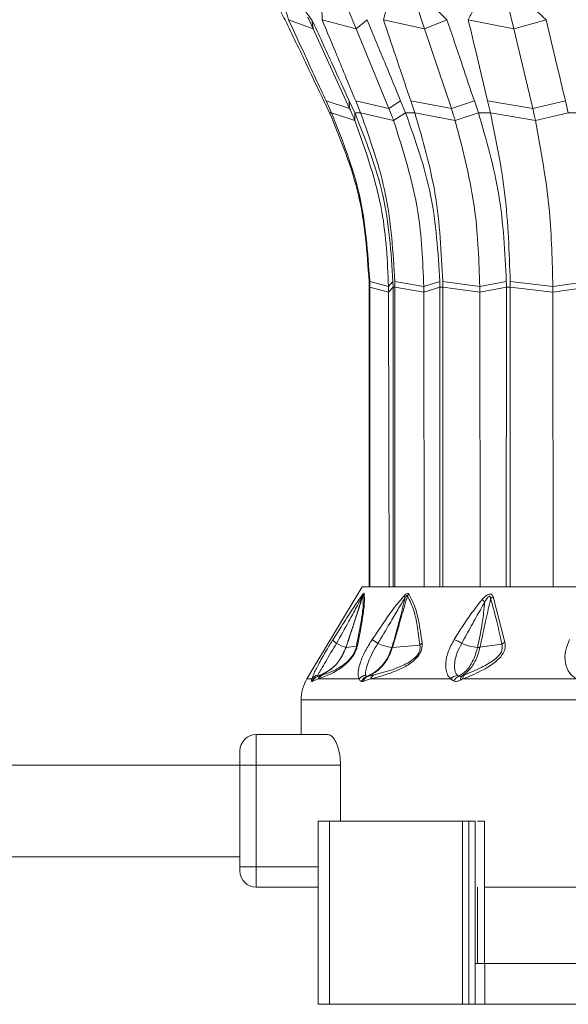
# Model space of a CAD drawing. Header units: millimetres. Extents: x -453 to 1924, y -67 to 428.
# Tile 54 of 73: x 1137 to 1164, y 153 to 201. Entities that reach past the tile are written whole.
import ezdxf

# ---------------------------------------------------------------- set-up
doc = ezdxf.new("R2010")
doc.units = ezdxf.units.MM

# ---------------------------------------------------------------- blocks, each defined once
blk = doc.blocks.new('Drawing View6')
at = {"color": 7, "linetype": 'Continuous', "lineweight": 18}
for p, q in [((-646.353, -11.307), (-645.883, -12.454)), ((-642.909, -11.307), (-642.525, -12.454)), ((-638.42, -11.307), (-638.149, -12.454)), ((-647.994, -12.454), (-649.197, -12.005)), ((-648.258, -11.875), (-647.994, -12.454)), ((-647.994, -12.454), (-648.055, -12.005)), ((-645.883, -12.454), (-647.552, -12.005)), ((-645.883, -12.454), (-645.347, -12.005)), ((-642.525, -12.454), (-644.547, -12.005)), ((-642.525, -12.454), (-641.428, -12.005)), ((-638.149, -12.454), (-640.386, -12.005)), ((-638.149, -12.454), (-636.566, -12.005)), ((-647.994, -12.454), (-646.201, -16.37)), ((-645.883, -12.454), (-644.276, -16.37)), ((-642.525, -12.454), (-641.213, -16.37)), ((-638.149, -12.454), (-637.221, -16.37)), ((-647.468, -15.994), (-647.186, -16.584)), ((-647.089, -16.584), (-647.361, -15.994)), ((-646.201, -16.37), (-647.361, -15.994)), ((-646.219, -15.994), (-645.948, -16.584)), ((-646.201, -16.37), (-646.219, -15.994)), ((-645.662, -16.584), (-645.906, -15.994)), ((-644.276, -16.37), (-645.906, -15.994)), ((-644.276, -16.37), (-643.701, -15.994)), ((-643.701, -15.994), (-643.458, -16.584)), ((-643.004, -16.584), (-643.203, -15.994)), ((-641.213, -16.37), (-643.203, -15.994)), ((-641.213, -16.37), (-640.085, -15.994)), ((-640.085, -15.994), (-639.886, -16.584)), ((-639.294, -16.584), (-639.435, -15.994)), ((-637.221, -16.37), (-639.435, -15.994)), ((-637.221, -16.37), (-635.617, -15.994)), ((-635.617, -15.994), (-635.476, -16.584)), ((-647.186, -16.584), (-647.089, -16.584)), ((-645.945, -16.953), (-647.089, -16.584)), ((-645.948, -16.584), (-645.662, -16.584)), ((-645.945, -16.953), (-645.948, -16.584)), ((-644.046, -16.953), (-645.662, -16.584)), ((-644.046, -16.953), (-643.458, -16.584)), ((-643.458, -16.584), (-643.004, -16.584)), ((-641.025, -16.953), (-643.004, -16.584)), ((-641.025, -16.953), (-639.886, -16.584)), ((-639.886, -16.584), (-639.294, -16.584)), ((-637.088, -16.953), (-639.294, -16.584)), ((-637.088, -16.953), (-635.476, -16.584)), ((-635.476, -16.584), (-634.787, -16.584)), ((-644.294, -25.107), (-645.217, -24.857)), ((-644.294, -25.107), (-644.076, -24.857)), ((-644.294, -25.107), (-644.294, -25.393)), ((-642.566, -25.107), (-643.984, -24.857)), ((-642.566, -25.107), (-641.78, -24.857)), ((-642.566, -25.107), (-642.565, -25.393)), ((-639.817, -25.107), (-641.634, -24.857)), ((-639.817, -25.107), (-638.516, -24.857)), ((-639.817, -25.107), (-639.816, -25.393)), ((-636.234, -25.107), (-638.325, -24.857)), ((-636.234, -25.107), (-634.507, -24.857)), ((-636.234, -25.107), (-636.234, -25.393)), ((-645.247, -25.148), (-645.215, -25.148)), ((-645.247, -25.148), (-645.247, -39.856)), ((-644.294, -25.393), (-645.215, -25.148)), ((-645.215, -39.856), (-645.215, -25.148)), ((-644.294, -25.393), (-644.074, -25.148)), ((-644.294, -25.393), (-644.266, -39.856)), ((-644.074, -25.148), (-644.075, -39.856)), ((-644.074, -25.148), (-643.982, -25.148)), ((-642.565, -25.393), (-643.982, -25.148)), ((-643.982, -39.856), (-643.982, -25.148)), ((-642.565, -25.393), (-641.778, -25.148)), ((-642.565, -25.393), (-642.541, -39.856)), ((-641.778, -25.148), (-641.779, -39.856)), ((-641.778, -25.148), (-641.632, -25.148)), ((-639.816, -25.393), (-641.632, -25.148)), ((-641.631, -39.856), (-641.632, -25.148)), ((-639.816, -25.393), (-638.515, -25.148)), ((-639.816, -25.393), (-639.796, -39.856)), ((-638.515, -25.148), (-638.516, -39.856)), ((-638.515, -25.148), (-638.324, -25.148)), ((-636.234, -25.393), (-638.324, -25.148)), ((-638.323, -39.856), (-638.324, -25.148)), ((-636.234, -25.393), (-634.506, -25.148)), ((-636.234, -25.393), (-636.219, -39.856)), ((-645.584, -39.856), (-648.299, -44.381)), ((-645.584, -39.856), (-609.584, -39.856)), ((-639.164, -40.342), (-638.584, -42.569)), ((-647.016, -42.445), (-646.614, -41.812)), ((-646.377, -42.83), (-645.871, -42.763)), ((-644.1, -42.829), (-642.756, -42.722)), ((-639.808, -42.824), (-638.737, -42.674)), ((-648.299, -44.381), (-648.056, -44.381)), ((-647.75, -44.381), (-648.043, -44.503)), ((-647.75, -44.381), (-645.738, -44.381)), ((-645.177, -44.381), (-641.231, -44.381)), ((-640.643, -44.381), (-635.078, -44.381)), ((-648.584, -45.41), (-648.584, -47.106)), ((-606.584, -45.41), (-648.584, -45.41)), ((-650.784, -48.606), (-650.784, -47.106)), ((-647.274, -47.106), (-650.784, -47.106)), ((-651.584, -48.606), (-651.584, -47.906)), ((-651.584, -48.606), (-727.694, -48.606)), ((-651.584, -48.606), (-650.784, -48.606)), ((-651.584, -53.606), (-651.584, -48.606)), ((-646.651, -48.606), (-650.784, -48.606)), ((-650.784, -53.606), (-650.784, -48.606)), ((-646.651, -48.606), (-646.651, -51.356)), ((-647.741, -51.356), (-647.741, -60.356)), ((-647.189, -51.356), (-647.741, -51.356)), ((-647.189, -51.356), (-647.189, -60.356)), ((-640.673, -51.356), (-647.189, -51.356)), ((-640.673, -51.356), (-640.673, -60.356)), ((-640.362, -51.356), (-640.673, -51.356)), ((-640.362, -51.356), (-640.362, -60.356)), ((-640.044, -51.356), (-640.362, -51.356)), ((-640.044, -51.356), (-640.044, -58.356)), ((-639.583, -51.356), (-639.583, -58.356)), ((-651.584, -53.106), (-727.694, -53.106)), ((-651.584, -53.806), (-651.584, -53.606)), ((-651.584, -53.606), (-650.784, -53.606)), ((-650.784, -54.606), (-650.784, -53.606)), ((-650.784, -53.606), (-647.741, -53.606)), ((-650.784, -54.606), (-647.741, -54.606)), ((-639.935, -54.606), (-639.935, -58.356)), ((-639.584, -54.606), (-634.584, -54.606)), ((-640.044, -58.356), (-640.044, -60.356)), ((-639.571, -58.356), (-640.044, -58.356)), ((-639.571, -58.356), (-639.571, -60.356)), ((-639.571, -58.356), (-615.597, -58.356)), ((-647.189, -60.356), (-647.741, -60.356)), ((-640.673, -60.356), (-647.189, -60.356)), ((-640.362, -60.356), (-640.673, -60.356)), ((-640.044, -60.356), (-640.362, -60.356)), ((-639.571, -60.356), (-640.044, -60.356)), ((-639.571, -60.356), (-615.597, -60.356))]:
    blk.add_line(p, q, dxfattribs=at)
for centre, radius, start, end in [((-645.254, -40.348), 0.324, 155.8429, 174.655), ((-645.079, -40.441), 0.49, 147.2626, 160.2891), ((-643.134, -40.233), 0.386, 187.5089, 203.9881), ((-642.894, -40.531), 0.526, 140.7173, 153.7493), ((-650.6, -53.18), 16.732, 48.7638, 49.3774), ((-638.858, -40.823), 0.57, 122.4971, 138.7551), ((-646.639, -42.276), 0.414, 204.0865, 239.4434), ((-660.153, -65.674), 27.68, 56.3517, 57.0582), ((-641.715, -44.166), 1.837, 56.6046, 69.537), ((-645.875, -40.986), 1.913, 239.4043, 254.6198), ((-646.381, -42.795), 0.0356, 267.4158, 276.3201), ((-645.595, -42.891), 0.304, 131.4359, 155.0717), ((-643.899, -40.744), 2.099, 244.1185, 263.6115), ((-642.401, -42.992), 0.446, 123.9682, 142.8148), ((-639.736, -40.435), 2.401, 246.2439, 265.3332), ((-638.341, -43.088), 0.573, 115.027, 133.6959), ((-646.584, -45.41), 2, 149.0362, 180), ((-647.613, -44.73), 0.5, 109.1019, 153.0969), ((-647.671, -44.652), 0.47, 100.9672, 144.8077), ((-647.609, -44.712), 0.482, 109.3625, 154.2596), ((-647.343, -44.603), 0.464, 111.8132, 151.3198), ((-645.309, -44.734), 0.556, 101.6448, 140.4638), ((-645.182, -44.711), 0.489, 111.492, 154.5199), ((-645.156, -44.618), 0.399, 113.9413, 162.016), ((-644.825, -44.508), 0.374, 116.4592, 160.1268), ((-640.787, -44.747), 0.575, 104.4162, 140.4213), ((-640.643, -44.704), 0.506, 114.2513, 153.2837), ((-640.512, -44.405), 0.248, 134.0214, 187.8098), ((-640.41, -44.347), 0.235, 136.7077, 188.1385), ((-650.784, -47.906), 0.8, 90, 180), ((-650.784, -53.806), 0.8, 180, 270)]:
    blk.add_arc(centre, radius, start, end, dxfattribs=at)
for points, knots in [([(-649.851, -11.129), (-649.763, -11.293), (-649.606, -11.585), (-649.441, -11.877), (-649.368, -12.005)], [0, 0, 0, 0, 0.560003, 1, 1, 1, 1]), ([(-649.197, -12.005), (-649.247, -11.842), (-649.336, -11.55), (-649.416, -11.257), (-649.451, -11.129)], [0, 0, 0, 0, 0.559996, 1, 1, 1, 1]), ([(-648.734, -11.129), (-648.609, -11.293), (-648.386, -11.585), (-648.156, -11.877), (-648.055, -12.005)], [0, 0, 0, 0, 0.560003, 1, 1, 1, 1]), ([(-647.552, -12.005), (-647.556, -11.842), (-647.564, -11.55), (-647.562, -11.257), (-647.561, -11.129)], [0, 0, 0, 0, 0.559996, 1, 1, 1, 1]), ([(-644.547, -12.005), (-644.505, -11.842), (-644.43, -11.55), (-644.346, -11.257), (-644.309, -11.129)], [0, 0, 0, 0, 0.559996, 1, 1, 1, 1]), ([(-642.35, -11.129), (-642.178, -11.293), (-641.872, -11.585), (-641.564, -11.877), (-641.428, -12.005)], [0, 0, 0, 0, 0.560003, 1, 1, 1, 1]), ([(-640.386, -12.005), (-640.301, -11.842), (-640.149, -11.55), (-639.988, -11.257), (-639.918, -11.129)], [0, 0, 0, 0, 0.559996, 1, 1, 1, 1]), ([(-637.518, -11.129), (-637.34, -11.293), (-637.023, -11.585), (-636.705, -11.877), (-636.566, -12.005)], [0, 0, 0, 0, 0.560003, 1, 1, 1, 1]), ([(-649.368, -12.005), (-649.013, -12.75), (-648.38, -14.079), (-647.746, -15.409), (-647.468, -15.994)], [0, 0, 0, 0, 0.56, 1, 1, 1, 1]), ([(-647.361, -15.994), (-647.703, -15.249), (-648.316, -13.92), (-648.927, -12.59), (-649.197, -12.005)], [0, 0, 0, 0, 0.56, 1, 1, 1, 1]), ([(-648.055, -12.005), (-647.712, -12.75), (-647.101, -14.079), (-646.489, -15.409), (-646.219, -15.994)], [0, 0, 0, 0, 0.56, 1, 1, 1, 1]), ([(-645.906, -15.994), (-646.213, -15.249), (-646.762, -13.92), (-647.311, -12.59), (-647.552, -12.005)], [0, 0, 0, 0, 0.56, 1, 1, 1, 1]), ([(-645.347, -12.005), (-645.04, -12.75), (-644.492, -14.079), (-643.943, -15.409), (-643.701, -15.994)], [0, 0, 0, 0, 0.56, 1, 1, 1, 1]), ([(-643.203, -15.994), (-643.454, -15.249), (-643.902, -13.92), (-644.35, -12.59), (-644.547, -12.005)], [0, 0, 0, 0, 0.56, 1, 1, 1, 1]), ([(-641.428, -12.005), (-641.177, -12.75), (-640.73, -14.079), (-640.282, -15.409), (-640.085, -15.994)], [0, 0, 0, 0, 0.56, 1, 1, 1, 1]), ([(-639.435, -15.994), (-639.612, -15.249), (-639.929, -13.92), (-640.247, -12.59), (-640.386, -12.005)], [0, 0, 0, 0, 0.56, 1, 1, 1, 1]), ([(-636.566, -12.005), (-636.389, -12.75), (-636.073, -14.079), (-635.756, -15.409), (-635.617, -15.994)], [0, 0, 0, 0, 0.56, 1, 1, 1, 1]), ([(-646.201, -16.37), (-646.152, -16.478), (-646.065, -16.671), (-645.982, -16.867), (-645.945, -16.953)], [0, 0, 0, 0, 0.559999, 1, 1, 1, 1]), ([(-644.276, -16.37), (-644.232, -16.478), (-644.153, -16.671), (-644.079, -16.867), (-644.046, -16.953)], [0, 0, 0, 0, 0.559999, 1, 1, 1, 1]), ([(-641.213, -16.37), (-641.177, -16.478), (-641.113, -16.671), (-641.052, -16.867), (-641.025, -16.953)], [0, 0, 0, 0, 0.559999, 1, 1, 1, 1]), ([(-637.221, -16.37), (-637.196, -16.478), (-637.15, -16.671), (-637.107, -16.867), (-637.088, -16.953)], [0, 0, 0, 0, 0.559999, 1, 1, 1, 1]), ([(-647.186, -16.584), (-646.64, -17.91), (-645.547, -20.563), (-645.348, -23.425), (-645.249, -24.857)], [0, 0, 0, 0, 0.499992, 1, 1, 1, 1]), ([(-645.217, -24.857), (-645.314, -23.425), (-645.506, -20.563), (-646.561, -17.91), (-647.089, -16.584)], [0, 0, 0, 0, 0.500008, 1, 1, 1, 1]), ([(-645.948, -16.584), (-645.42, -17.91), (-644.365, -20.563), (-644.172, -23.425), (-644.076, -24.857)], [0, 0, 0, 0, 0.499992, 1, 1, 1, 1]), ([(-643.984, -24.857), (-644.071, -23.425), (-644.243, -20.563), (-645.189, -17.91), (-645.662, -16.584)], [0, 0, 0, 0, 0.5000081, 1, 1, 1, 1]), ([(-643.458, -16.584), (-642.985, -17.91), (-642.038, -20.563), (-641.866, -23.425), (-641.78, -24.857)], [0, 0, 0, 0, 0.499992, 1, 1, 1, 1]), ([(-641.634, -24.857), (-641.704, -23.425), (-641.845, -20.563), (-642.617, -17.91), (-643.004, -16.584)], [0, 0, 0, 0, 0.500008, 1, 1, 1, 1]), ([(-639.886, -16.584), (-639.5, -17.91), (-638.727, -20.563), (-638.586, -23.425), (-638.516, -24.857)], [0, 0, 0, 0, 0.499992, 1, 1, 1, 1]), ([(-638.325, -24.857), (-638.375, -23.425), (-638.475, -20.563), (-639.021, -17.91), (-639.294, -16.584)], [0, 0, 0, 0, 0.500008, 1, 1, 1, 1]), ([(-645.945, -16.953), (-645.419, -18.43), (-644.48, -21.069), (-644.351, -23.873), (-644.294, -25.107)], [0, 0, 0, 0, 0.559793, 1, 1, 1, 1]), ([(-644.046, -16.953), (-643.575, -18.43), (-642.732, -21.069), (-642.617, -23.873), (-642.566, -25.107)], [0, 0, 0, 0, 0.559793, 1, 1, 1, 1]), ([(-641.025, -16.953), (-640.64, -18.43), (-639.952, -21.069), (-639.858, -23.873), (-639.817, -25.107)], [0, 0, 0, 0, 0.559793, 1, 1, 1, 1]), ([(-637.088, -16.953), (-636.816, -18.43), (-636.33, -21.069), (-636.263, -23.873), (-636.234, -25.107)], [0, 0, 0, 0, 0.559793, 1, 1, 1, 1]), ([(-645.249, -24.857), (-645.248, -24.911), (-645.247, -25.008), (-645.247, -25.105), (-645.247, -25.148)], [0, 0, 0, 0, 0.560037, 1, 1, 1, 1]), ([(-645.215, -25.148), (-645.215, -25.093), (-645.216, -24.996), (-645.217, -24.899), (-645.217, -24.857)], [0, 0, 0, 0, 0.559963, 1, 1, 1, 1]), ([(-644.076, -24.857), (-644.076, -24.911), (-644.074, -25.008), (-644.074, -25.105), (-644.074, -25.148)], [0, 0, 0, 0, 0.560037, 1, 1, 1, 1]), ([(-643.982, -25.148), (-643.983, -25.093), (-643.983, -24.996), (-643.984, -24.899), (-643.984, -24.857)], [0, 0, 0, 0, 0.559963, 1, 1, 1, 1]), ([(-641.78, -24.857), (-641.779, -24.911), (-641.778, -25.008), (-641.778, -25.105), (-641.778, -25.148)], [0, 0, 0, 0, 0.560037, 1, 1, 1, 1]), ([(-641.632, -25.148), (-641.632, -25.093), (-641.632, -24.996), (-641.633, -24.899), (-641.634, -24.857)], [0, 0, 0, 0, 0.559963, 1, 1, 1, 1]), ([(-638.516, -24.857), (-638.515, -24.911), (-638.515, -25.008), (-638.515, -25.105), (-638.515, -25.148)], [0, 0, 0, 0, 0.560037, 1, 1, 1, 1]), ([(-638.324, -25.148), (-638.324, -25.093), (-638.325, -24.996), (-638.325, -24.899), (-638.325, -24.857)], [0, 0, 0, 0, 0.559963, 1, 1, 1, 1]), ([(-646.849, -42.632), (-646.643, -42.268), (-646.308, -41.673), (-645.925, -40.969), (-645.707, -40.554), (-645.613, -40.384), (-645.577, -40.318)], [0, 0, 0, 0, 0.470738, 0.766879, 0.908603, 1, 1, 1, 1]), ([(-646.614, -41.812), (-646.523, -41.668), (-646.288, -41.296), (-645.981, -40.827), (-645.71, -40.422), (-645.597, -40.277), (-645.55, -40.216)], [0, 0, 0, 0, 0.253563, 0.655047, 0.855267, 1, 1, 1, 1]), ([(-645.577, -40.318), (-645.627, -40.487), (-645.728, -40.826), (-645.906, -41.368), (-646.123, -42.036), (-646.286, -42.535), (-646.383, -42.83)], [0, 0, 0, 0, 0.2016548, 0.4049185, 0.6470499, 1, 1, 1, 1]), ([(-645.54, -40.276), (-645.601, -40.459), (-645.712, -40.798), (-645.891, -41.345), (-646.11, -42.013), (-646.278, -42.525), (-646.377, -42.83)], [0, 0, 0, 0, 0.215335, 0.398234, 0.642077, 1, 1, 1, 1]), ([(-645.54, -40.276), (-645.533, -40.446), (-645.518, -40.768), (-645.658, -41.681), (-645.797, -42.385), (-645.871, -42.763)], [0, 0, 0, 0, 0.3425593, 0.6462348, 1, 1, 1, 1]), ([(-645.491, -40.176), (-645.48, -40.324), (-645.46, -40.605), (-645.574, -41.479), (-645.714, -42.221), (-645.797, -42.663)], [0, 0, 0, 0, 0.308412, 0.587789, 1, 1, 1, 1]), ([(-645.577, -40.318), (-645.571, -40.309), (-645.561, -40.292), (-645.55, -40.277), (-645.544, -40.27), (-645.541, -40.27), (-645.541, -40.274), (-645.54, -40.276)], [0, 0, 0, 0, 0.312066, 0.577689, 0.709478, 0.846396, 1, 1, 1, 1]), ([(-645.55, -40.216), (-645.534, -40.199), (-645.513, -40.176), (-645.496, -40.168), (-645.493, -40.173), (-645.491, -40.176)], [0, 0, 0, 0, 0.527893, 0.7496455, 1, 1, 1, 1]), ([(-645.101, -42.445), (-644.885, -42.127), (-644.521, -41.589), (-644.004, -40.846), (-643.676, -40.467), (-643.516, -40.284)], [0, 0, 0, 0, 0.427707, 0.722359, 1, 1, 1, 1]), ([(-644.816, -42.632), (-644.621, -42.306), (-644.294, -41.757), (-643.859, -41.003), (-643.606, -40.586), (-643.486, -40.39)], [0, 0, 0, 0, 0.4373839, 0.7346037, 1, 1, 1, 1]), ([(-643.486, -40.39), (-643.562, -40.72), (-643.751, -41.534), (-643.99, -42.346), (-644.133, -42.83)], [0, 0, 0, 0, 0.404874, 1, 1, 1, 1]), ([(-643.366, -40.298), (-643.416, -40.467), (-643.513, -40.795), (-643.671, -41.344), (-643.866, -42.02), (-644.015, -42.535), (-644.1, -42.829)], [0, 0, 0, 0, 0.199401, 0.389589, 0.65075, 1, 1, 1, 1]), ([(-643.516, -40.284), (-643.49, -40.26), (-643.444, -40.218), (-643.388, -40.185), (-643.35, -40.174), (-643.321, -40.177), (-643.309, -40.19), (-643.302, -40.198)], [0, 0, 0, 0, 0.303841, 0.543349, 0.671179, 0.821746, 1, 1, 1, 1]), ([(-643.486, -40.39), (-643.472, -40.369), (-643.447, -40.333), (-643.416, -40.296), (-643.396, -40.28), (-643.384, -40.276), (-643.375, -40.278), (-643.369, -40.285), (-643.367, -40.294), (-643.366, -40.298)], [0, 0, 0, 0, 0.3366966, 0.5652326, 0.6587129, 0.7523062, 0.8216938, 0.9026669, 1, 1, 1, 1]), ([(-643.366, -40.298), (-643.253, -40.529), (-643.051, -40.941), (-642.869, -41.793), (-642.796, -42.394), (-642.756, -42.722)], [0, 0, 0, 0, 0.364986, 0.653176, 1, 1, 1, 1]), ([(-643.302, -40.198), (-643.207, -40.371), (-643.008, -40.735), (-642.842, -41.395), (-642.723, -42.036), (-642.675, -42.422), (-642.65, -42.621)], [0, 0, 0, 0, 0.283427, 0.598157, 0.79281, 1, 1, 1, 1]), ([(-641.073, -42.445), (-640.809, -42.021), (-640.391, -41.347), (-639.891, -40.715), (-639.706, -40.481)], [0, 0, 0, 0, 0.629625, 1, 1, 1, 1]), ([(-640.704, -42.632), (-640.543, -42.342), (-640.306, -41.911), (-640.001, -41.359), (-639.787, -40.97), (-639.644, -40.724), (-639.571, -40.598)], [0, 0, 0, 0, 0.429633, 0.636413, 0.813229, 1, 1, 1, 1]), ([(-639.571, -40.598), (-639.607, -40.941), (-639.687, -41.687), (-639.846, -42.428), (-639.932, -42.828)], [0, 0, 0, 0, 0.460533, 1, 1, 1, 1]), ([(-639.286, -40.447), (-639.325, -40.617), (-639.403, -40.957), (-639.522, -41.504), (-639.658, -42.127), (-639.755, -42.579), (-639.808, -42.824)], [0, 0, 0, 0, 0.2134593, 0.4293792, 0.6901911, 1, 1, 1, 1]), ([(-639.706, -40.481), (-639.668, -40.44), (-639.6, -40.367), (-639.496, -40.282), (-639.407, -40.23), (-639.325, -40.206), (-639.251, -40.216), (-639.195, -40.266), (-639.175, -40.316), (-639.164, -40.342)], [0, 0, 0, 0, 0.2026743, 0.3639009, 0.4931688, 0.5944464, 0.7169049, 0.8527137, 1, 1, 1, 1]), ([(-639.571, -40.598), (-639.545, -40.553), (-639.501, -40.476), (-639.435, -40.384), (-639.383, -40.332), (-639.347, -40.318), (-639.329, -40.319), (-639.313, -40.328), (-639.301, -40.349), (-639.29, -40.389), (-639.288, -40.424), (-639.286, -40.447)], [0, 0, 0, 0, 0.274116, 0.463193, 0.592982, 0.653123, 0.685145, 0.720858, 0.783468, 0.856593, 1, 1, 1, 1]), ([(-639.286, -40.447), (-639.174, -40.833), (-638.966, -41.549), (-638.81, -42.319), (-638.737, -42.674)], [0, 0, 0, 0, 0.53826, 1, 1, 1, 1]), ([(-648.056, -44.381), (-648.024, -44.291), (-647.954, -44.091), (-647.691, -43.585), (-647.362, -43.005), (-647.124, -42.619), (-647.016, -42.445)], [0, 0, 0, 0, 0.2100777, 0.4720648, 0.7629125, 1, 1, 1, 1]), ([(-645.738, -44.381), (-645.757, -44.326), (-645.799, -44.208), (-645.774, -43.927), (-645.67, -43.531), (-645.453, -43.013), (-645.219, -42.636), (-645.101, -42.445)], [0, 0, 0, 0, 0.137707, 0.297654, 0.485766, 0.740451, 1, 1, 1, 1]), ([(-641.231, -44.381), (-641.284, -44.327), (-641.4, -44.21), (-641.485, -43.934), (-641.499, -43.545), (-641.389, -43.026), (-641.181, -42.644), (-641.073, -42.445)], [0, 0, 0, 0, 0.136663, 0.294577, 0.479617, 0.72985, 1, 1, 1, 1]), ([(-635.078, -44.381), (-635.197, -44.292), (-635.464, -44.093), (-635.648, -43.589), (-635.652, -43.009), (-635.49, -42.62), (-635.417, -42.445)], [0, 0, 0, 0, 0.209172, 0.469256, 0.760695, 1, 1, 1, 1]), ([(-646.383, -42.83), (-646.484, -43.06), (-646.664, -43.473), (-647.158, -43.974), (-647.557, -44.157), (-647.776, -44.258)], [0, 0, 0, 0, 0.361519, 0.649049, 1, 1, 1, 1]), ([(-646.377, -42.83), (-646.475, -43.054), (-646.65, -43.458), (-647.138, -43.964), (-647.542, -44.152), (-647.769, -44.257)], [0, 0, 0, 0, 0.351286, 0.635427, 1, 1, 1, 1]), ([(-647.761, -44.19), (-647.739, -44.152), (-647.696, -44.073), (-647.569, -43.855), (-647.379, -43.527), (-647.118, -43.083), (-646.939, -42.783), (-646.849, -42.632)], [0, 0, 0, 0, 0.117161, 0.239899, 0.491313, 0.74564, 1, 1, 1, 1]), ([(-645.797, -42.663), (-645.81, -42.72), (-645.834, -42.827), (-645.904, -43.01), (-646.002, -43.195), (-646.165, -43.427), (-646.394, -43.663), (-646.693, -43.892), (-647.029, -44.087), (-647.412, -44.26), (-647.627, -44.337), (-647.75, -44.381)], [0, 0, 0, 0, 0.053488, 0.101165, 0.145724, 0.192526, 0.283011, 0.383772, 0.541991, 0.738283, 1, 1, 1, 1]), ([(-645.871, -42.763), (-645.88, -42.808), (-645.897, -42.891), (-645.952, -43.039), (-646.032, -43.19), (-646.137, -43.339), (-646.257, -43.474), (-646.433, -43.634), (-646.969, -44.002), (-647.267, -44.095), (-647.515, -44.172)], [0, 0, 0, 0, 0.051327, 0.09442, 0.134349, 0.174419, 0.220939, 0.27713, 0.398157, 1, 1, 1, 1]), ([(-645.421, -44.19), (-645.425, -44.152), (-645.431, -44.073), (-645.39, -43.855), (-645.285, -43.527), (-645.085, -43.083), (-644.905, -42.783), (-644.816, -42.632)], [0, 0, 0, 0, 0.117122, 0.23984, 0.491204, 0.745529, 1, 1, 1, 1]), ([(-644.133, -42.83), (-644.201, -43.019), (-644.323, -43.354), (-644.601, -43.725), (-644.926, -44.042), (-645.194, -44.174), (-645.362, -44.256)], [0, 0, 0, 0, 0.294643, 0.521096, 0.701932, 1, 1, 1, 1]), ([(-644.1, -42.829), (-644.168, -43.018), (-644.29, -43.352), (-644.566, -43.723), (-644.89, -44.039), (-645.154, -44.171), (-645.318, -44.253)], [0, 0, 0, 0, 0.294538, 0.521008, 0.701872, 1, 1, 1, 1]), ([(-642.65, -42.621), (-642.647, -42.675), (-642.641, -42.777), (-642.675, -42.951), (-642.752, -43.13), (-642.971, -43.44), (-643.412, -43.751), (-643.949, -43.999), (-644.555, -44.213), (-644.948, -44.319), (-645.177, -44.381)], [0, 0, 0, 0, 0.054232, 0.103303, 0.150337, 0.200897, 0.369635, 0.542742, 0.734318, 1, 1, 1, 1]), ([(-642.756, -42.722), (-642.75, -42.764), (-642.738, -42.842), (-642.759, -42.98), (-642.819, -43.125), (-642.922, -43.266), (-643.057, -43.394), (-643.265, -43.546), (-643.976, -43.923), (-644.529, -44.059), (-644.992, -44.173)], [0, 0, 0, 0, 0.051613, 0.09536, 0.137319, 0.180165, 0.228028, 0.285272, 0.402314, 1, 1, 1, 1]), ([(-644.133, -42.83), (-644.126, -42.83), (-644.114, -42.83), (-644.104, -42.83), (-644.1, -42.829)], [0, 0, 0, 0, 0.559976, 1, 1, 1, 1]), ([(-640.931, -44.19), (-640.958, -44.152), (-641.013, -44.073), (-641.063, -43.855), (-641.055, -43.527), (-640.94, -43.083), (-640.783, -42.783), (-640.704, -42.632)], [0, 0, 0, 0, 0.117118, 0.239833, 0.491188, 0.745502, 1, 1, 1, 1]), ([(-639.932, -42.828), (-639.98, -43.011), (-640.066, -43.337), (-640.267, -43.704), (-640.508, -44.026), (-640.719, -44.159), (-640.851, -44.243)], [0, 0, 0, 0, 0.287161, 0.511571, 0.692984, 1, 1, 1, 1]), ([(-639.808, -42.824), (-639.856, -43.004), (-639.942, -43.324), (-640.136, -43.686), (-640.37, -44.005), (-640.563, -44.141), (-640.684, -44.227)], [0, 0, 0, 0, 0.28629, 0.510661, 0.69222, 1, 1, 1, 1]), ([(-638.584, -42.569), (-638.574, -42.646), (-638.555, -42.794), (-638.626, -43.05), (-638.792, -43.307), (-639.157, -43.652), (-639.802, -44.028), (-640.341, -44.254), (-640.643, -44.381)], [0, 0, 0, 0, 0.0942, 0.182499, 0.278775, 0.389657, 0.657979, 1, 1, 1, 1]), ([(-638.737, -42.674), (-638.723, -42.733), (-638.704, -42.818), (-638.725, -42.947), (-638.759, -43.043), (-638.815, -43.142), (-638.925, -43.283), (-639.226, -43.544), (-639.809, -43.864), (-640.3, -44.069), (-640.581, -44.186)], [0, 0, 0, 0, 0.088148, 0.127362, 0.165638, 0.20809, 0.253003, 0.357761, 0.633199, 1, 1, 1, 1]), ([(-639.932, -42.828), (-639.906, -42.829), (-639.859, -42.83), (-639.823, -42.826), (-639.808, -42.824)], [0, 0, 0, 0, 0.559847, 1, 1, 1, 1]), ([(-648.059, -44.504), (-648.067, -44.493), (-648.081, -44.474), (-648.064, -44.41), (-648.056, -44.381)], [0, 0, 0, 0, 0.552011, 1, 1, 1, 1]), ([(-647.776, -44.258), (-647.78, -44.252), (-647.786, -44.241), (-647.769, -44.206), (-647.761, -44.19)], [0, 0, 0, 0, 0.543645, 1, 1, 1, 1]), ([(-647.769, -44.257), (-647.77, -44.258), (-647.774, -44.258), (-647.776, -44.258), (-647.776, -44.258)], [0, 0, 0, 0, 0.560002, 1, 1, 1, 1]), ([(-647.515, -44.172), (-647.565, -44.19), (-647.658, -44.221), (-647.734, -44.246), (-647.769, -44.257)], [0, 0, 0, 0, 0.543046, 1, 1, 1, 1]), ([(-645.624, -44.501), (-645.654, -44.487), (-645.706, -44.464), (-645.728, -44.405), (-645.738, -44.381)], [0, 0, 0, 0, 0.5787259, 1, 1, 1, 1]), ([(-645.177, -44.381), (-645.245, -44.403), (-645.368, -44.443), (-645.484, -44.479), (-645.535, -44.495)], [0, 0, 0, 0, 0.555292, 1, 1, 1, 1]), ([(-645.362, -44.256), (-645.378, -44.248), (-645.408, -44.235), (-645.417, -44.204), (-645.421, -44.19)], [0, 0, 0, 0, 0.571169, 1, 1, 1, 1]), ([(-645.318, -44.253), (-645.327, -44.255), (-645.344, -44.259), (-645.356, -44.257), (-645.362, -44.256)], [0, 0, 0, 0, 0.560007, 1, 1, 1, 1]), ([(-644.992, -44.173), (-645.053, -44.189), (-645.164, -44.217), (-645.271, -44.242), (-645.318, -44.253)], [0, 0, 0, 0, 0.554562, 1, 1, 1, 1]), ([(-641.095, -44.477), (-641.125, -44.462), (-641.177, -44.437), (-641.215, -44.397), (-641.231, -44.381)], [0, 0, 0, 0, 0.579744, 1, 1, 1, 1]), ([(-640.758, -44.439), (-640.816, -44.462), (-640.906, -44.499), (-641.02, -44.5), (-641.07, -44.485), (-641.095, -44.477)], [0, 0, 0, 0, 0.482193, 0.740263, 1, 1, 1, 1]), ([(-640.851, -44.243), (-640.869, -44.235), (-640.899, -44.221), (-640.921, -44.199), (-640.931, -44.19)], [0, 0, 0, 0, 0.574767, 1, 1, 1, 1]), ([(-640.684, -44.227), (-640.719, -44.239), (-640.783, -44.26), (-640.83, -44.248), (-640.851, -44.243)], [0, 0, 0, 0, 0.541687, 1, 1, 1, 1]), ([(-640.643, -44.381), (-640.664, -44.392), (-640.703, -44.411), (-640.741, -44.43), (-640.758, -44.439)], [0, 0, 0, 0, 0.558376, 1, 1, 1, 1]), ([(-640.581, -44.186), (-640.6, -44.194), (-640.635, -44.207), (-640.669, -44.221), (-640.684, -44.227)], [0, 0, 0, 0, 0.557314, 1, 1, 1, 1]), ([(-648.043, -44.503), (-648.047, -44.504), (-648.053, -44.506), (-648.057, -44.505), (-648.059, -44.504)], [0, 0, 0, 0, 0.560051, 1, 1, 1, 1]), ([(-645.535, -44.495), (-645.553, -44.499), (-645.586, -44.507), (-645.612, -44.503), (-645.624, -44.501)], [0, 0, 0, 0, 0.560194, 1, 1, 1, 1]), ([(-646.651, -48.606), (-646.658, -48.448), (-646.672, -48.132), (-646.774, -47.708), (-646.922, -47.368), (-647.098, -47.146), (-647.218, -47.119), (-647.274, -47.106)], [0, 0, 0, 0, 0.192981, 0.385659, 0.586478, 0.804523, 1, 1, 1, 1]), ([(-639.583, -51.356), (-639.605, -51.356), (-639.649, -51.356), (-639.808, -51.356), (-639.911, -51.356), (-639.93, -51.356)], [0, 0, 0, 0, 0.450672, 0.900903, 1, 1, 1, 1])]:
    blk.add_open_spline(points, degree=3, knots=knots, dxfattribs=at)

msp = doc.modelspace()

# ---------------------------------------------------------------- block references
at = {"color": 7, "linetype": 'Continuous', "lineweight": 18}
msp.add_blockref('Drawing View6', (1799.228, 212.964), dxfattribs=at)

doc.saveas('drawing.dxf')
